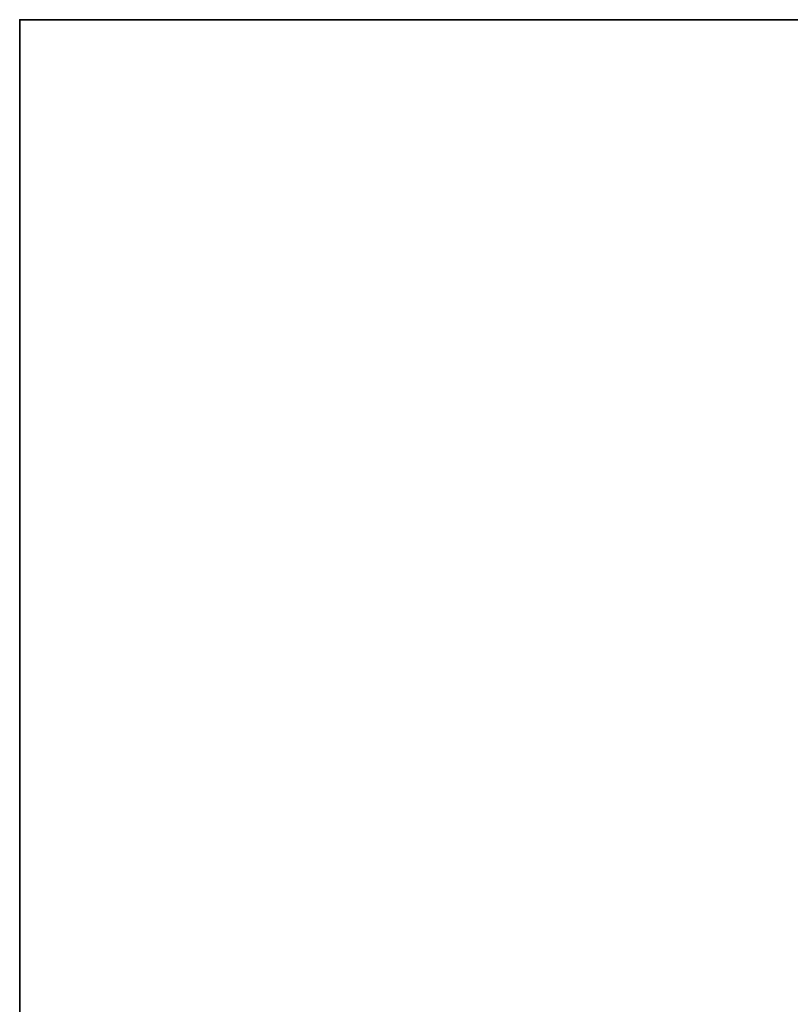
# Model space of a CAD drawing. Header units: millimetres. Extents: x -603 to 3703, y -120 to 193.
# Tile 57 of 256: x -603 to -502, y 46 to 174. Entities that reach past the tile are written whole.
import ezdxf

# ---------------------------------------------------------------- set-up
doc = ezdxf.new("R2010")
doc.units = ezdxf.units.MM
doc.layers.add('151', color=7, linetype='Continuous', true_color=0xffffff)

# ---------------------------------------------------------------- blocks, each defined once
blk = doc.blocks.new('UG_SURFACE_001')
at = {"layer": '151', "color": 252, "linetype": 'Continuous', "lineweight": 35}
for points in [[(602.5, -35, 2213), (602.5, 174.4, 2213), (-602.5, 174.4, 2213), (-602.5, -35, 2213)], [(-602.5, -35, 2213), (-602.5, 174.4, 2213), (-602.5, 174.4, -7), (-602.5, -35, -7)], [(-602.5, -35, -7), (-602.5, 174.4, -7), (-452.5, 174.4, -7), (-452.5, -35, -7)], [(-602.5, 174.4, 2213), (602.5, 174.4, 2213), (452.5, 174.4, 2063), (-452.5, 174.4, 2063)], [(-452.5, 174.4, 2063), (-452.5, 174.4, -7), (-602.5, 174.4, -7), (-602.5, 174.4, 2213)]]:
    blk.add_3dface(points, dxfattribs=at)

msp = doc.modelspace()

# ---------------------------------------------------------------- linework, layer by layer
at = {"layer": '151', "color": 252, "linetype": 'Continuous', "lineweight": -3, "true_color": 0x939598}
for p, q in [((-602.5, -35, 2213), (-602.5, 174.4, 2213)), ((-602.5, 174.4, 2213), (602.5, 174.4, 2213)), ((-602.5, 174.4, -7), (-602.5, 174.4, 2213)), ((-602.5, 174.4, -7), (-452.5, 174.4, -7)), ((-602.5, 174.4, -7), (-602.5, -35, -7))]:
    msp.add_line(p, q, dxfattribs=at)

# ---------------------------------------------------------------- block references
msp.add_blockref('UG_SURFACE_001', (0, 0), dxfattribs=at)

doc.saveas('drawing.dxf')
